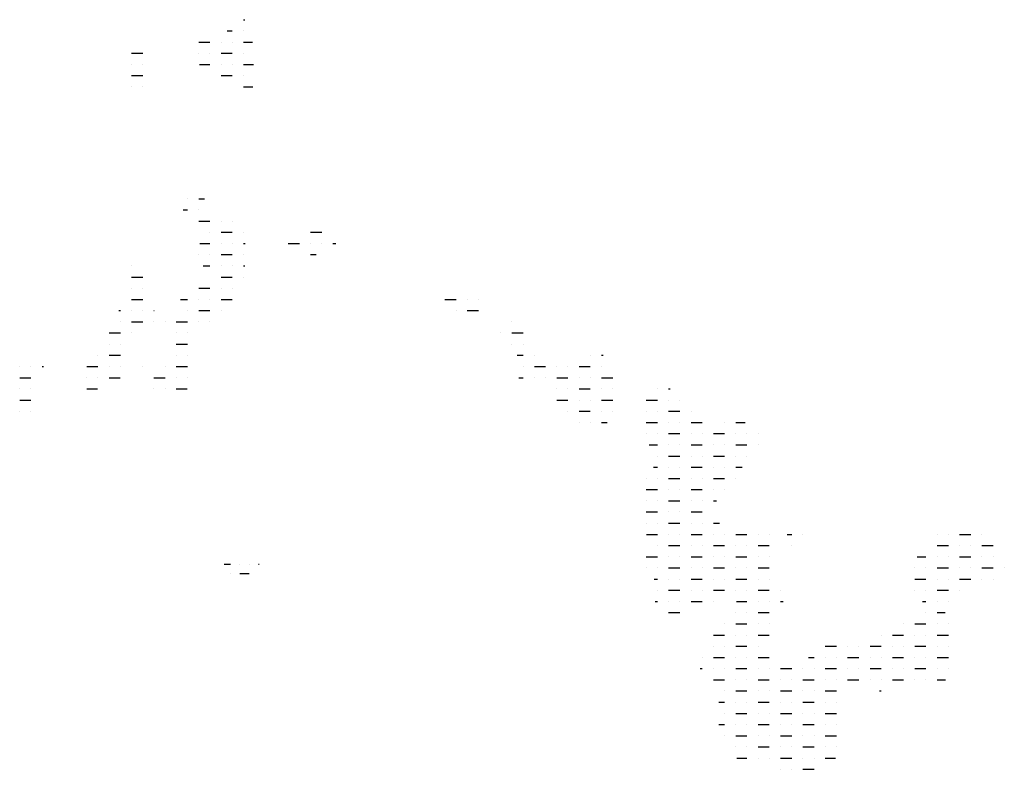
# Model space of a CAD drawing. Extents: x 212057 to 259631, y 788316 to 850646.
# Tile 20 of 20: x 246431 to 259631, y 834077 to 844127. Entities that reach past the tile are written whole.
import ezdxf

# ---------------------------------------------------------------- set-up
doc = ezdxf.new("R2010")
doc.units = 0
doc.header["$LTSCALE"] = 800
doc.layers.get('0').update_dxf_attribs({"linetype": 'CONTINUOUS'})
doc.layers.add('HATCH', color=3, linetype='CONTINUOUS')
doc.layers.get('0').off()

# ---------------------------------------------------------------- blocks, each defined once
blk = doc.blocks.new('*X')
at = {"color": 0}
for p, q in [((240300, 815550), (240320, 815550)), ((240082, 815400), (240150, 815400)), ((240300, 815400), (240300, 815400)), ((239700, 815250), (239850, 815250)), ((240000, 815250), (240000, 815250)), ((240150, 815250), (240150, 815250)), ((240300, 815250), (240422, 815250)), ((238800, 815100), (238950, 815100)), ((239700, 815100), (239700, 815100)), ((239850, 815100), (239850, 815100)), ((240000, 815100), (240150, 815100)), ((240300, 815100), (240300, 815100)), ((238800, 814950), (238800, 814950)), ((238950, 814950), (238950, 814950)), ((239709, 814950), (239850, 814950)), ((240000, 814950), (240000, 814950)), ((240150, 814950), (240150, 814950)), ((240300, 814950), (240433, 814950)), ((238800, 814800), (238950, 814800)), ((240000, 814800), (240150, 814800)), ((240300, 814800), (240300, 814800)), ((238800, 814650), (238800, 814650)), ((238950, 814650), (238950, 814650)), ((240300, 814650), (240427, 814650)), ((239550, 813150), (239550, 813150)), ((239700, 813150), (239778, 813150)), ((239491, 813000), (239550, 813000)), ((239700, 813000), (239700, 813000)), ((239700, 812850), (239850, 812850)), ((240000, 812850), (240000, 812850)), ((240150, 812850), (240150, 812850)), ((239850, 812700), (239850, 812700)), ((240000, 812700), (240150, 812700)), ((240300, 812700), (240300, 812700)), ((241200, 812700), (241350, 812700)), ((239714, 812550), (239850, 812550)), ((240000, 812550), (240000, 812550)), ((240150, 812550), (240150, 812550)), ((240300, 812550), (240323, 812550)), ((240900, 812550), (241050, 812550)), ((241200, 812550), (241200, 812550)), ((241350, 812550), (241350, 812550)), ((241500, 812550), (241537, 812550)), ((239700, 812400), (239700, 812400)), ((239850, 812400), (239850, 812400)), ((240000, 812400), (240150, 812400)), ((240300, 812400), (240300, 812400)), ((241200, 812400), (241273, 812400)), ((238800, 812250), (238800, 812250)), ((239758, 812250), (239850, 812250)), ((240000, 812250), (240000, 812250)), ((240150, 812250), (240150, 812250)), ((240300, 812250), (240319, 812250)), ((238800, 812100), (238950, 812100)), ((240000, 812100), (240150, 812100)), ((240300, 812100), (240300, 812100)), ((238800, 811950), (238800, 811950)), ((238950, 811950), (238950, 811950)), ((239700, 811950), (239850, 811950)), ((240000, 811950), (240000, 811950)), ((240150, 811950), (240150, 811950)), ((238800, 811800), (238950, 811800)), ((239454, 811800), (239550, 811800)), ((239700, 811800), (239700, 811800)), ((239850, 811800), (239850, 811800)), ((240000, 811800), (240150, 811800)), ((243000, 811800), (243150, 811800)), ((243300, 811800), (243300, 811800)), ((243450, 811800), (243450, 811800)), ((238631, 811650), (238650, 811650)), ((238800, 811650), (238800, 811650)), ((238950, 811650), (238950, 811650)), ((239100, 811650), (239102, 811650)), ((239550, 811650), (239550, 811650)), ((239700, 811650), (239850, 811650)), ((240000, 811650), (240000, 811650)), ((243150, 811650), (243150, 811650)), ((243300, 811650), (243450, 811650)), ((238650, 811500), (238650, 811500)), ((238800, 811500), (238950, 811500)), ((239100, 811500), (239100, 811500)), ((239250, 811500), (239250, 811500)), ((239400, 811500), (239550, 811500)), ((239700, 811500), (239700, 811500)), ((239850, 811500), (239850, 811500)), ((243900, 811500), (243900, 811500)), ((238500, 811350), (238650, 811350)), ((238800, 811350), (238800, 811350)), ((239400, 811350), (239400, 811350)), ((239550, 811350), (239550, 811350)), ((243750, 811350), (243750, 811350)), ((243900, 811350), (244050, 811350)), ((238500, 811200), (238500, 811200)), ((238650, 811200), (238650, 811200)), ((239400, 811200), (239550, 811200)), ((243900, 811200), (243900, 811200)), ((244050, 811200), (244050, 811200)), ((238350, 811050), (238350, 811050)), ((238500, 811050), (238650, 811050)), ((239400, 811050), (239400, 811050)), ((239550, 811050), (239550, 811050)), ((243971, 811050), (244050, 811050)), ((244200, 811050), (244200, 811050)), ((244950, 811050), (244950, 811050)), ((245100, 811050), (245122, 811050)), ((237300, 810900), (237300, 810900)), ((237450, 810900), (237450, 810900)), ((237600, 810900), (237620, 810900)), ((238200, 810900), (238350, 810900)), ((238500, 810900), (238500, 810900)), ((238650, 810900), (238650, 810900)), ((238950, 810900), (238950, 810900)), ((239250, 810900), (239250, 810900)), ((239400, 810900), (239550, 810900)), ((244050, 810900), (244050, 810900)), ((244200, 810900), (244350, 810900)), ((244500, 810900), (244500, 810900)), ((244650, 810900), (244650, 810900)), ((244800, 810900), (244950, 810900)), ((245100, 810900), (245100, 810900)), ((237300, 810750), (237450, 810750)), ((238200, 810750), (238200, 810750)), ((238350, 810750), (238350, 810750)), ((238500, 810750), (238648, 810750)), ((239100, 810750), (239250, 810750)), ((239400, 810750), (239400, 810750)), ((239550, 810750), (239550, 810750)), ((243993, 810750), (244050, 810750)), ((244200, 810750), (244200, 810750)), ((244350, 810750), (244350, 810750)), ((244500, 810750), (244650, 810750)), ((244800, 810750), (244800, 810750)), ((244950, 810750), (244950, 810750)), ((245100, 810750), (245250, 810750)), ((237300, 810600), (237300, 810600)), ((237450, 810600), (237450, 810600)), ((238200, 810600), (238344, 810600)), ((239100, 810600), (239100, 810600)), ((239250, 810600), (239250, 810600)), ((239400, 810600), (239547, 810600)), ((244500, 810600), (244500, 810600)), ((244650, 810600), (244650, 810600)), ((244800, 810600), (244950, 810600)), ((245100, 810600), (245100, 810600)), ((245250, 810600), (245250, 810600)), ((245850, 810600), (245850, 810600)), ((246000, 810600), (246021, 810600)), ((237300, 810450), (237450, 810450)), ((244500, 810450), (244650, 810450)), ((244800, 810450), (244800, 810450)), ((244950, 810450), (244950, 810450)), ((245100, 810450), (245250, 810450)), ((245700, 810450), (245850, 810450)), ((246000, 810450), (246000, 810450)), ((246150, 810450), (246150, 810450)), ((237300, 810300), (237300, 810300)), ((237450, 810300), (237450, 810300)), ((244650, 810300), (244650, 810300)), ((244800, 810300), (244950, 810300)), ((245100, 810300), (245100, 810300)), ((245250, 810300), (245250, 810300)), ((245700, 810300), (245700, 810300)), ((245850, 810300), (245850, 810300)), ((246000, 810300), (246150, 810300)), ((246300, 810300), (246300, 810300)), ((244800, 810150), (244800, 810150)), ((244950, 810150), (244950, 810150)), ((245100, 810150), (245178, 810150)), ((245700, 810150), (245850, 810150)), ((246000, 810150), (246000, 810150)), ((246150, 810150), (246150, 810150)), ((246300, 810150), (246450, 810150)), ((246750, 810150), (246750, 810150)), ((246900, 810150), (247025, 810150)), ((245700, 810000), (245700, 810000)), ((245850, 810000), (245850, 810000)), ((246000, 810000), (246150, 810000)), ((246300, 810000), (246300, 810000)), ((246450, 810000), (246450, 810000)), ((246600, 810000), (246750, 810000)), ((246900, 810000), (246900, 810000)), ((247050, 810000), (247050, 810000)), ((247200, 810000), (247201, 810000)), ((245739, 809850), (245850, 809850)), ((246000, 809850), (246000, 809850)), ((246150, 809850), (246150, 809850)), ((246300, 809850), (246450, 809850)), ((246600, 809850), (246600, 809850)), ((246750, 809850), (246750, 809850)), ((246900, 809850), (247050, 809850)), ((247200, 809850), (247200, 809850)), ((245850, 809700), (245850, 809700)), ((246000, 809700), (246150, 809700)), ((246300, 809700), (246300, 809700)), ((246450, 809700), (246450, 809700)), ((246600, 809700), (246750, 809700)), ((246900, 809700), (246900, 809700)), ((247050, 809700), (247050, 809700)), ((245795, 809550), (245850, 809550)), ((246000, 809550), (246000, 809550)), ((246150, 809550), (246150, 809550)), ((246300, 809550), (246450, 809550)), ((246600, 809550), (246600, 809550)), ((246750, 809550), (246750, 809550)), ((246900, 809550), (246988, 809550)), ((245700, 809400), (245700, 809400)), ((245850, 809400), (245850, 809400)), ((246000, 809400), (246150, 809400)), ((246300, 809400), (246300, 809400)), ((246450, 809400), (246450, 809400)), ((246600, 809400), (246750, 809400)), ((246900, 809400), (246900, 809400)), ((245700, 809250), (245850, 809250)), ((246000, 809250), (246000, 809250)), ((246150, 809250), (246150, 809250)), ((246300, 809250), (246450, 809250)), ((246600, 809250), (246600, 809250)), ((246750, 809250), (246750, 809250)), ((245700, 809100), (245700, 809100)), ((245850, 809100), (245850, 809100)), ((246000, 809100), (246150, 809100)), ((246300, 809100), (246300, 809100)), ((246450, 809100), (246450, 809100)), ((246600, 809100), (246643, 809100)), ((245700, 808950), (245850, 808950)), ((246000, 808950), (246000, 808950)), ((246150, 808950), (246150, 808950)), ((246300, 808950), (246450, 808950)), ((245700, 808800), (245700, 808800)), ((245850, 808800), (245850, 808800)), ((246000, 808800), (246150, 808800)), ((246300, 808800), (246300, 808800)), ((246450, 808800), (246450, 808800)), ((246600, 808800), (246681, 808800)), ((245704, 808650), (245850, 808650)), ((246000, 808650), (246000, 808650)), ((246150, 808650), (246150, 808650)), ((246300, 808650), (246450, 808650)), ((246600, 808650), (246600, 808650)), ((246750, 808650), (246750, 808650)), ((246900, 808650), (247050, 808650)), ((247200, 808650), (247200, 808650)), ((247350, 808650), (247350, 808650)), ((247587, 808650), (247650, 808650)), ((247800, 808650), (247800, 808650)), ((249600, 808650), (249600, 808650)), ((249750, 808650), (249750, 808650)), ((249900, 808650), (250050, 808650)), ((250200, 808650), (250200, 808650)), ((245850, 808500), (245850, 808500)), ((246000, 808500), (246150, 808500)), ((246300, 808500), (246300, 808500)), ((246450, 808500), (246450, 808500)), ((246600, 808500), (246750, 808500)), ((246900, 808500), (246900, 808500)), ((247050, 808500), (247050, 808500)), ((247200, 808500), (247350, 808500)), ((247650, 808500), (247650, 808500)), ((249600, 808500), (249750, 808500)), ((249900, 808500), (249900, 808500)), ((250050, 808500), (250050, 808500)), ((250200, 808500), (250350, 808500)), ((240042, 808250), (240125, 808250)), ((240250, 808250), (240250, 808250)), ((240375, 808250), (240375, 808250)), ((240500, 808250), (240511, 808250)), ((245700, 808350), (245850, 808350)), ((246000, 808350), (246000, 808350)), ((246150, 808350), (246150, 808350)), ((246300, 808350), (246450, 808350)), ((246600, 808350), (246600, 808350)), ((246750, 808350), (246750, 808350)), ((246900, 808350), (247050, 808350)), ((247200, 808350), (247200, 808350)), ((247350, 808350), (247350, 808350)), ((249331, 808350), (249450, 808350)), ((249600, 808350), (249600, 808350)), ((249750, 808350), (249750, 808350)), ((249900, 808350), (250050, 808350)), ((250200, 808350), (250200, 808350)), ((250350, 808350), (250350, 808350)), ((240125, 808125), (240125, 808125)), ((240250, 808125), (240375, 808125)), ((245700, 808200), (245700, 808200)), ((245850, 808200), (245850, 808200)), ((246000, 808200), (246150, 808200)), ((246300, 808200), (246300, 808200)), ((246450, 808200), (246450, 808200)), ((246600, 808200), (246750, 808200)), ((246900, 808200), (246900, 808200)), ((247050, 808200), (247050, 808200)), ((247200, 808200), (247350, 808200)), ((249300, 808200), (249300, 808200)), ((249450, 808200), (249450, 808200)), ((249600, 808200), (249750, 808200)), ((249900, 808200), (249900, 808200)), ((250050, 808200), (250050, 808200)), ((250200, 808200), (250350, 808200)), ((250500, 808200), (250500, 808200)), ((245804, 808050), (245850, 808050)), ((246000, 808050), (246000, 808050)), ((246150, 808050), (246150, 808050)), ((246300, 808050), (246450, 808050)), ((246600, 808050), (246600, 808050)), ((246750, 808050), (246750, 808050)), ((246900, 808050), (247050, 808050)), ((247200, 808050), (247200, 808050)), ((247350, 808050), (247350, 808050)), ((249300, 808050), (249450, 808050)), ((249600, 808050), (249600, 808050)), ((249750, 808050), (249750, 808050)), ((249900, 808050), (250050, 808050)), ((250200, 808050), (250200, 808050)), ((250350, 808050), (250350, 808050)), ((245850, 807900), (245850, 807900)), ((246000, 807900), (246150, 807900)), ((246300, 807900), (246300, 807900)), ((246450, 807900), (246450, 807900)), ((246600, 807900), (246750, 807900)), ((246900, 807900), (246900, 807900)), ((247050, 807900), (247050, 807900)), ((247200, 807900), (247350, 807900)), ((247500, 807900), (247500, 807900)), ((249300, 807900), (249300, 807900)), ((249450, 807900), (249450, 807900)), ((249600, 807900), (249750, 807900)), ((249900, 807900), (249900, 807900)), ((245818, 807750), (245850, 807750)), ((246000, 807750), (246000, 807750)), ((246150, 807750), (246150, 807750)), ((246300, 807750), (246450, 807750)), ((246600, 807750), (246600, 807750)), ((246910, 807750), (247050, 807750)), ((247200, 807750), (247200, 807750)), ((247350, 807750), (247350, 807750)), ((247500, 807750), (247535, 807750)), ((249403, 807750), (249450, 807750)), ((249600, 807750), (249600, 807750)), ((249750, 807750), (249750, 807750)), ((246000, 807600), (246150, 807600)), ((246900, 807600), (246900, 807600)), ((247050, 807600), (247050, 807600)), ((247200, 807600), (247350, 807600)), ((249450, 807600), (249450, 807600)), ((249600, 807600), (249707, 807600)), ((246750, 807450), (246750, 807450)), ((246900, 807450), (247050, 807450)), ((247200, 807450), (247200, 807450)), ((247350, 807450), (247350, 807450)), ((249150, 807450), (249150, 807450)), ((249300, 807450), (249450, 807450)), ((249600, 807450), (249600, 807450)), ((249750, 807450), (249750, 807450)), ((246600, 807300), (246750, 807300)), ((246900, 807300), (246900, 807300)), ((247050, 807300), (247050, 807300)), ((247200, 807300), (247350, 807300)), ((248850, 807300), (248850, 807300)), ((249000, 807300), (249150, 807300)), ((249300, 807300), (249300, 807300)), ((249450, 807300), (249450, 807300)), ((249600, 807300), (249750, 807300)), ((246600, 807150), (246600, 807150)), ((246750, 807150), (246750, 807150)), ((246900, 807150), (247050, 807150)), ((247200, 807150), (247200, 807150)), ((248100, 807150), (248250, 807150)), ((248400, 807150), (248400, 807150)), ((248550, 807150), (248550, 807150)), ((248700, 807150), (248850, 807150)), ((249000, 807150), (249000, 807150)), ((249150, 807150), (249150, 807150)), ((249300, 807150), (249450, 807150)), ((249600, 807150), (249600, 807150)), ((249750, 807150), (249750, 807150)), ((246450, 807000), (246450, 807000)), ((246600, 807000), (246750, 807000)), ((246900, 807000), (246900, 807000)), ((247050, 807000), (247050, 807000)), ((247200, 807000), (247350, 807000)), ((247876, 807000), (247950, 807000)), ((248100, 807000), (248100, 807000)), ((248250, 807000), (248250, 807000)), ((248400, 807000), (248550, 807000)), ((248700, 807000), (248700, 807000)), ((248850, 807000), (248850, 807000)), ((249000, 807000), (249150, 807000)), ((249300, 807000), (249300, 807000)), ((249450, 807000), (249450, 807000)), ((249600, 807000), (249750, 807000)), ((246425, 806850), (246450, 806850)), ((246600, 806850), (246600, 806850)), ((246750, 806850), (246750, 806850)), ((246900, 806850), (247050, 806850)), ((247200, 806850), (247200, 806850)), ((247350, 806850), (247350, 806850)), ((247500, 806850), (247650, 806850)), ((247800, 806850), (247800, 806850)), ((247950, 806850), (247950, 806850)), ((248100, 806850), (248250, 806850)), ((248400, 806850), (248400, 806850)), ((248550, 806850), (248550, 806850)), ((248700, 806850), (248850, 806850)), ((249000, 806850), (249000, 806850)), ((249150, 806850), (249150, 806850)), ((249300, 806850), (249450, 806850)), ((249600, 806850), (249600, 806850)), ((249750, 806850), (249750, 806850)), ((246600, 806700), (246750, 806700)), ((246900, 806700), (246900, 806700)), ((247050, 806700), (247050, 806700)), ((247200, 806700), (247350, 806700)), ((247500, 806700), (247500, 806700)), ((247650, 806700), (247650, 806700)), ((247800, 806700), (247950, 806700)), ((248100, 806700), (248100, 806700)), ((248250, 806700), (248250, 806700)), ((248400, 806700), (248550, 806700)), ((248700, 806700), (248700, 806700)), ((248850, 806700), (248850, 806700)), ((249000, 806700), (249150, 806700)), ((249300, 806700), (249300, 806700)), ((249450, 806700), (249450, 806700)), ((249600, 806700), (249712, 806700)), ((246750, 806550), (246750, 806550)), ((246900, 806550), (247050, 806550)), ((247200, 806550), (247200, 806550)), ((247350, 806550), (247350, 806550)), ((247500, 806550), (247650, 806550)), ((247800, 806550), (247800, 806550)), ((247950, 806550), (247950, 806550)), ((248100, 806550), (248250, 806550)), ((248826, 806550), (248850, 806550)), ((246672, 806400), (246750, 806400)), ((246900, 806400), (246900, 806400)), ((247050, 806400), (247050, 806400)), ((247200, 806400), (247350, 806400)), ((247500, 806400), (247500, 806400)), ((247650, 806400), (247650, 806400)), ((247800, 806400), (247950, 806400)), ((248100, 806400), (248100, 806400)), ((248250, 806400), (248250, 806400)), ((246750, 806250), (246750, 806250)), ((246900, 806250), (247050, 806250)), ((247200, 806250), (247200, 806250)), ((247350, 806250), (247350, 806250)), ((247500, 806250), (247650, 806250)), ((247800, 806250), (247800, 806250)), ((247950, 806250), (247950, 806250)), ((248100, 806250), (248250, 806250)), ((246671, 806100), (246750, 806100)), ((246900, 806100), (246900, 806100)), ((247050, 806100), (247050, 806100)), ((247200, 806100), (247350, 806100)), ((247500, 806100), (247500, 806100)), ((247650, 806100), (247650, 806100)), ((247800, 806100), (247950, 806100)), ((248100, 806100), (248100, 806100)), ((248250, 806100), (248250, 806100)), ((246750, 805950), (246750, 805950)), ((246900, 805950), (247050, 805950)), ((247200, 805950), (247200, 805950)), ((247350, 805950), (247350, 805950)), ((247500, 805950), (247650, 805950)), ((247800, 805950), (247800, 805950)), ((247950, 805950), (247950, 805950)), ((248100, 805950), (248250, 805950)), ((246900, 805800), (246900, 805800)), ((247050, 805800), (247050, 805800)), ((247200, 805800), (247350, 805800)), ((247500, 805800), (247500, 805800)), ((247650, 805800), (247650, 805800)), ((247800, 805800), (247950, 805800)), ((248100, 805800), (248100, 805800)), ((248250, 805800), (248250, 805800)), ((246913, 805650), (247050, 805650)), ((247200, 805650), (247200, 805650)), ((247350, 805650), (247350, 805650)), ((247500, 805650), (247650, 805650)), ((247800, 805650), (247800, 805650)), ((247950, 805650), (247950, 805650)), ((248100, 805650), (248238, 805650)), ((247500, 805500), (247500, 805500)), ((247650, 805500), (247650, 805500)), ((247800, 805500), (247950, 805500))]:
    blk.add_line(p, q, dxfattribs=at)

msp = doc.modelspace()

# ---------------------------------------------------------------- block references
at = {"layer": 'HATCH', "color": 0}
msp.add_blockref('*X', (9131, 28577), dxfattribs=at)

doc.saveas('drawing.dxf')
